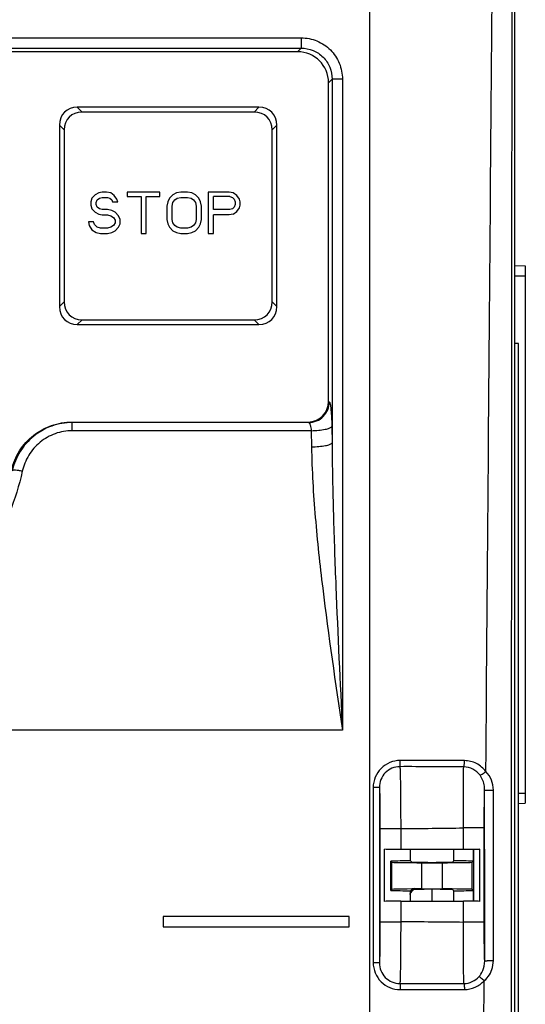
# Model space of a CAD drawing. Header units: millimetres. Extents: x 0 to 700, y 0 to 600.
# Tile 26 of 45: x 288 to 313, y 289 to 336. Entities that reach past the tile are written whole.
import ezdxf

# ---------------------------------------------------------------- set-up
doc = ezdxf.new("R2010")
doc.units = ezdxf.units.MM
doc.header["$LTSCALE"] = 39.111111
doc.layers.get('0').update_dxf_attribs({"linetype": 'CONTINUOUS'})
doc.layers.add('002_AXIS', color=7, linetype='CONTINUOUS')
doc.layers.add('7_ALL_FEATURES', color=7, linetype='CONTINUOUS')

msp = doc.modelspace()

# ---------------------------------------------------------------- linework, layer by layer
at = {"color": 7, "linetype": 'CONTINUOUS'}
for p, q in [((312.005, 248.56), (312.005, 376.06)), ((301.511, 334.891), (250.499, 334.891)), ((299.639, 332.21), (290.871, 332.21)), ((299.408, 331.979), (291.102, 331.979)), ((290.005, 331.344), (290.005, 322.576)), ((300.505, 322.576), (300.505, 331.344)), ((290.236, 331.113), (290.236, 322.807)), ((300.274, 322.807), (300.274, 331.113)), ((291.738, 327.982), (291.572, 327.812)), ((291.905, 328.067), (291.738, 327.982)), ((292.072, 328.11), (291.905, 328.067)), ((292.28, 328.11), (292.072, 328.11)), ((292.488, 328.067), (292.28, 328.11)), ((292.655, 327.939), (292.488, 328.067)), ((292.78, 327.769), (292.655, 327.939)), ((293.28, 328.11), (293.28, 327.897)), ((294.863, 328.11), (293.28, 328.11)), ((294.863, 327.897), (294.863, 328.11)), ((295.488, 327.982), (295.322, 327.812)), ((295.655, 328.067), (295.488, 327.982)), ((295.863, 328.11), (295.655, 328.067)), ((296.197, 328.11), (295.863, 328.11)), ((296.405, 328.067), (296.197, 328.11)), ((296.572, 327.982), (296.405, 328.067)), ((296.738, 327.812), (296.572, 327.982)), ((297.197, 328.11), (297.197, 326.11)), ((298.197, 328.11), (297.197, 328.11)), ((298.405, 328.067), (298.197, 328.11)), ((298.572, 327.939), (298.405, 328.067)), ((298.697, 327.769), (298.572, 327.939)), ((291.572, 327.812), (291.53, 327.642)), ((291.53, 327.642), (291.53, 327.471)), ((291.53, 327.471), (291.572, 327.301)), ((291.78, 327.599), (291.822, 327.727)), ((291.78, 327.514), (291.78, 327.599)), ((291.822, 327.386), (291.78, 327.514)), ((291.822, 327.727), (291.947, 327.812)), ((291.947, 327.812), (292.072, 327.854)), ((292.072, 327.854), (292.322, 327.854)), ((292.322, 327.854), (292.447, 327.812)), ((292.447, 327.812), (292.53, 327.727)), ((292.53, 327.727), (292.572, 327.642)), ((292.572, 327.642), (292.822, 327.642)), ((292.822, 327.642), (292.78, 327.769)), ((293.28, 327.897), (293.947, 327.897)), ((293.947, 327.897), (293.947, 326.11)), ((294.197, 326.11), (294.197, 327.897)), ((294.197, 327.897), (294.863, 327.897)), ((295.238, 327.642), (295.197, 327.429)), ((295.322, 327.812), (295.238, 327.642)), ((295.447, 327.429), (295.488, 327.599)), ((295.488, 327.599), (295.572, 327.727)), ((295.572, 327.727), (295.697, 327.812)), ((295.697, 327.812), (295.863, 327.854)), ((295.863, 327.854), (296.197, 327.854)), ((296.197, 327.854), (296.363, 327.812)), ((296.363, 327.812), (296.488, 327.727)), ((296.488, 327.727), (296.572, 327.599)), ((296.572, 327.599), (296.613, 327.429)), ((296.822, 327.642), (296.738, 327.812)), ((296.863, 327.429), (296.822, 327.642)), ((297.447, 327.259), (297.447, 327.897)), ((298.238, 327.897), (297.447, 327.897)), ((298.238, 327.897), (298.363, 327.854)), ((298.363, 327.854), (298.447, 327.769)), ((298.447, 327.769), (298.488, 327.642)), ((298.488, 327.514), (298.447, 327.386)), ((298.488, 327.642), (298.488, 327.514)), ((298.738, 327.642), (298.697, 327.769)), ((298.697, 327.344), (298.738, 327.471)), ((298.738, 327.471), (298.738, 327.642)), ((291.572, 327.301), (291.738, 327.131)), ((291.738, 327.131), (291.905, 327.046)), ((291.947, 327.301), (291.822, 327.386)), ((291.905, 327.046), (292.072, 327.003)), ((292.072, 327.259), (291.947, 327.301)), ((292.322, 327.259), (292.072, 327.259)), ((292.072, 327.003), (292.322, 327.003)), ((292.53, 327.216), (292.322, 327.259)), ((292.322, 327.003), (292.488, 326.961)), ((292.488, 326.961), (292.613, 326.876)), ((292.697, 327.131), (292.53, 327.216)), ((292.863, 326.961), (292.697, 327.131)), ((292.947, 326.79), (292.863, 326.961)), ((295.197, 327.429), (295.197, 326.79)), ((295.447, 326.79), (295.447, 327.429)), ((296.613, 327.429), (296.613, 326.79)), ((296.863, 326.79), (296.863, 327.429)), ((298.238, 327.259), (297.447, 327.259)), ((297.447, 326.11), (297.447, 327.003)), ((298.197, 327.003), (297.447, 327.003)), ((298.405, 327.046), (298.197, 327.003)), ((298.363, 327.301), (298.238, 327.259)), ((298.447, 327.386), (298.363, 327.301)), ((298.405, 327.046), (298.572, 327.173)), ((298.572, 327.173), (298.697, 327.344)), ((291.405, 326.663), (291.447, 326.493)), ((291.655, 326.663), (291.405, 326.663)), ((291.447, 326.493), (291.572, 326.28)), ((291.697, 326.535), (291.655, 326.663)), ((291.822, 326.407), (291.697, 326.535)), ((292.613, 326.493), (292.488, 326.407)), ((292.613, 326.876), (292.697, 326.748)), ((292.697, 326.62), (292.613, 326.493)), ((292.697, 326.748), (292.697, 326.62)), ((292.863, 326.407), (292.947, 326.578)), ((292.947, 326.578), (292.947, 326.79)), ((295.197, 326.79), (295.238, 326.578)), ((295.238, 326.578), (295.322, 326.407)), ((295.488, 326.62), (295.447, 326.79)), ((295.572, 326.493), (295.488, 326.62)), ((295.697, 326.407), (295.572, 326.493)), ((296.488, 326.493), (296.363, 326.407)), ((296.572, 326.62), (296.488, 326.493)), ((296.613, 326.79), (296.572, 326.62)), ((296.738, 326.407), (296.822, 326.578)), ((296.822, 326.578), (296.863, 326.79)), ((291.572, 326.28), (291.78, 326.152)), ((291.78, 326.152), (291.988, 326.11)), ((291.988, 326.365), (291.822, 326.407)), ((292.322, 326.365), (291.988, 326.365)), ((291.988, 326.11), (292.322, 326.11)), ((292.488, 326.407), (292.322, 326.365)), ((292.322, 326.11), (292.53, 326.152)), ((292.53, 326.152), (292.697, 326.237)), ((292.697, 326.237), (292.863, 326.407)), ((293.947, 326.11), (294.197, 326.11)), ((295.322, 326.407), (295.488, 326.237)), ((295.488, 326.237), (295.655, 326.152)), ((295.655, 326.152), (295.863, 326.11)), ((295.863, 326.365), (295.697, 326.407)), ((296.197, 326.365), (295.863, 326.365)), ((295.863, 326.11), (296.197, 326.11)), ((296.363, 326.407), (296.197, 326.365)), ((296.197, 326.11), (296.405, 326.152)), ((296.405, 326.152), (296.572, 326.237)), ((296.572, 326.237), (296.738, 326.407)), ((297.197, 326.11), (297.447, 326.11)), ((312.005, 324.56), (312.505, 324.551)), ((312.505, 324.551), (312.505, 298.568)), ((312.005, 324.06), (312.505, 324.068)), ((291.102, 321.941), (299.408, 321.941)), ((290.871, 321.71), (299.639, 321.71)), ((312.18, 320.791), (312.005, 320.791)), ((312.18, 261.791), (312.18, 320.791)), ((312.18, 299.057), (312.505, 299.051)), ((312.18, 298.563), (312.505, 298.568)), ((305.705, 293.826), (305.705, 296.356)), ((306.488, 296.349), (309.522, 296.349)), ((306.956, 295.778), (306.956, 296.339)), ((309.054, 295.778), (309.054, 296.339)), ((309.999, 295.775), (309.999, 296.339)), ((310.005, 296.339), (310.005, 293.839)), ((310.208, 296.339), (310.159, 296.339)), ((310.305, 296.339), (310.208, 296.339)), ((310.305, 293.826), (310.305, 296.356)), ((306.005, 295.773), (306.065, 295.713)), ((306.005, 294.346), (306.005, 295.773)), ((306.065, 294.406), (306.065, 295.713)), ((306.956, 295.778), (307.005, 295.729)), ((307.505, 295.694), (308.505, 295.694)), ((309.054, 295.778), (309.005, 295.729)), ((309.999, 295.775), (309.938, 295.713)), ((309.938, 294.406), (309.938, 295.713)), ((306.005, 294.346), (306.065, 294.406)), ((306.956, 294.341), (307.005, 294.39)), ((306.956, 293.839), (306.956, 294.341)), ((307.505, 294.425), (308.505, 294.425)), ((309.054, 294.341), (309.005, 294.39)), ((309.054, 293.839), (309.054, 294.341)), ((309.999, 294.345), (309.938, 294.406)), ((309.999, 293.839), (309.999, 294.345)), ((306.488, 293.832), (309.522, 293.832)), ((304, 293.092), (295.01, 293.092)), ((295.01, 293.092), (295.01, 292.602)), ((304, 292.602), (304, 293.092)), ((295.01, 292.602), (304, 292.602))]:
    msp.add_line(p, q, dxfattribs=at)
at = {"color": 9, "linetype": 'CONTINUOUS'}
for p, q in [((305.005, 263.128), (305.005, 347.467)), ((290.871, 332.21), (291.102, 331.979)), ((299.639, 332.21), (299.408, 331.979)), ((290.005, 331.344), (290.236, 331.113)), ((300.505, 331.344), (300.274, 331.113)), ((290.005, 322.576), (290.236, 322.807)), ((300.274, 322.807), (300.505, 322.576)), ((290.871, 321.71), (291.102, 321.941)), ((299.408, 321.941), (299.639, 321.71)), ((290.611, 316.992), (290.629, 316.97)), ((290.629, 316.575), (290.629, 316.97)), ((305.488, 297.348), (305.488, 292.837)), ((306.487, 297.346), (306.488, 296.349)), ((309.522, 296.349), (309.522, 297.377)), ((310.522, 292.814), (310.522, 297.379)), ((307.505, 294.425), (307.505, 295.694)), ((308.505, 294.425), (308.505, 295.694)), ((306.488, 293.832), (306.488, 292.835)), ((309.522, 292.812), (309.522, 293.832)), ((311.818, 263.576), (311.837, 293.494))]:
    msp.add_line(p, q, dxfattribs=at)
at = {"color": 7, "linetype": 'CONTINUOUS'}
msp.add_arc((307.605, 293.76), 0.8, 121.8989, 149.9856, dxfattribs=at)
at = {"color": 9, "linetype": 'CONTINUOUS'}
msp.add_arc((304.958, -98.466), 391.304, 89.33166, 89.77603, dxfattribs=at)
at = {"color": 7, "linetype": 'CONTINUOUS'}
for centre, major_axis, ratio, start_param, end_param in [((301.499, 333.386), (1.069, 1.069), 0.992433, -0.781467, 0.781733), ((291.16, 331.055), (0.913, -0.913), 0.774597, 2.482535, 3.800651), ((299.35, 331.055), (0.913, 0.913), 0.774597, -0.659058, 0.659058), ((291.391, 330.824), (0.913, -0.913), 0.774597, 2.482535, 3.800651), ((299.119, 330.824), (-0.913, -0.913), 0.774597, 2.482535, 3.800651), ((291.391, 323.095), (0.913, 0.913), 0.774597, 2.482535, 3.800651), ((299.119, 323.095), (0.913, -0.913), 0.774597, -0.659058, 0.659058), ((291.16, 322.864), (0.913, 0.913), 0.774597, -3.800651, -2.482535), ((299.35, 322.864), (0.913, -0.913), 0.774597, -0.659058, 0.659058), ((306.488, 296.369), (1, 0), 0.019464, -2.469784, -1.570796), ((309.522, 296.369), (1, 0), 0.019464, -1.570796, -0.671809), ((307.313, 295.726), (3, 0), 0.017455, 1.689977, 2.02196), ((307.505, 295.721), (1.5, 0), 0.017455, -2.858577, -1.570796), ((308.005, 295.729), (1, 0), 0.017455, -3.124139, -0.017453), ((308.505, 295.721), (1.5, 0), 0.017455, -1.570796, -0.300214), ((308.897, 295.726), (3, 0), 0.017455, 1.194431, 1.518441), ((307.313, 294.393), (3, 0), 0.017455, -2.02196, -1.689977), ((307.505, 294.399), (1.5, 0), 0.017455, 1.570796, 2.858577), ((308.005, 294.39), (1, 0), 0.017455, 0.017453, 3.124139), ((308.505, 294.399), (1.5, 0), 0.017455, 0.300214, 1.570796), ((308.897, 294.393), (3, 0), 0.017455, -1.518441, -1.194431), ((306.488, 293.816), (1, 0), 0.015446, 1.570796, 2.469784), ((309.522, 293.816), (1, 0), 0.015446, 0.671809, 1.570796)]:
    msp.add_ellipse(centre, major_axis=major_axis, ratio=ratio, start_param=start_param, end_param=end_param, dxfattribs=at)
msp.add_open_spline([(287.693, 314.674), (287.769, 314.999), (288.031, 315.628), (288.713, 316.386), (289.605, 316.878), (290.278, 316.992), (290.611, 316.992)], degree=3, knots=[0, 0, 0, 0, 0.250012, 0.5, 0.749988, 1, 1, 1, 1], dxfattribs=at)
at = {"color": 9, "linetype": 'CONTINUOUS'}
for points, knots in [([(290.629, 316.97), (290.294, 316.97), (289.62, 316.855), (288.731, 316.355), (288.059, 315.593), (287.802, 314.964), (287.728, 314.64)], [0, 0, 0, 0, 0.251006, 0.501355, 0.750898, 1, 1, 1, 1]), ([(290.629, 316.575), (290.348, 316.575), (289.784, 316.477), (289.042, 316.054), (288.486, 315.412), (288.275, 314.886), (288.214, 314.616)], [0, 0, 0, 0, 0.251615, 0.502231, 0.751528, 1, 1, 1, 1]), ([(288.214, 314.616), (288.062, 313.936), (287.643, 312.594), (286.685, 310.713), (285.422, 309.011), (283.888, 307.543), (282.125, 306.352), (279.547, 305.185), (276.005, 304.574), (272.464, 305.185), (269.885, 306.352), (268.122, 307.542), (266.588, 309.011), (265.325, 310.712), (264.367, 312.594), (263.948, 313.935), (263.795, 314.616)], [0, 0, 0, 0, 0.061963, 0.124253, 0.186768, 0.249419, 0.312142, 0.374899, 0.499991, 0.625083, 0.68784, 0.750564, 0.813215, 0.875729, 0.938024, 1, 1, 1, 1]), ([(288.214, 314.616), (288.156, 314.629), (288.047, 314.649), (287.901, 314.665), (287.801, 314.666), (287.749, 314.656), (287.732, 314.646), (287.728, 314.64)], [0, 0, 0, 0, 0.361594, 0.671717, 0.889933, 0.957845, 1, 1, 1, 1]), ([(305.488, 297.348), (305.495, 297.347), (305.522, 297.348), (305.58, 297.346), (305.673, 297.347), (305.853, 297.346), (306.128, 297.346), (306.361, 297.346), (306.487, 297.346)], [0, 0, 0, 0, 0.022183, 0.081025, 0.174538, 0.298924, 0.621249, 1, 1, 1, 1]), ([(310.522, 297.379), (310.515, 297.378), (310.488, 297.379), (310.43, 297.378), (310.337, 297.378), (310.157, 297.377), (309.882, 297.377), (309.649, 297.377), (309.522, 297.377)], [0, 0, 0, 0, 0.022186, 0.081029, 0.174542, 0.298927, 0.621251, 1, 1, 1, 1]), ([(305.488, 292.837), (305.495, 292.836), (305.522, 292.837), (305.58, 292.836), (305.673, 292.836), (305.853, 292.835), (306.128, 292.835), (306.361, 292.835), (306.488, 292.835)], [0, 0, 0, 0, 0.022197, 0.08105, 0.174568, 0.298956, 0.621272, 1, 1, 1, 1]), ([(310.522, 292.814), (310.515, 292.813), (310.488, 292.814), (310.43, 292.812), (310.337, 292.813), (310.157, 292.812), (309.882, 292.812), (309.648, 292.812), (309.522, 292.812)], [0, 0, 0, 0, 0.022198, 0.08105, 0.174569, 0.298957, 0.621273, 1, 1, 1, 1])]:
    msp.add_open_spline(points, degree=3, knots=knots, dxfattribs=at)
msp.add_open_spline([(306.487, 297.346), (307.499, 297.351), (308.511, 297.357), (309.522, 297.377)], degree=3, dxfattribs=at)
at = {"layer": '002_AXIS', "color": 7, "linetype": 'CONTINUOUS'}
msp.add_line((308.005, 293.839), (308.005, 294.407), dxfattribs=at)
at = {"layer": '7_ALL_FEATURES', "color": 9, "linetype": 'CONTINUOUS'}
for p, q in [((250.329, 335.564), (301.681, 335.564)), ((301.681, 335.564), (301.681, 335.065)), ((250.329, 335.065), (301.681, 335.065)), ((301.681, 335.065), (301.511, 334.891)), ((303.175, 333.571), (303.005, 333.397)), ((303.175, 333.571), (303.175, 315.99)), ((303.673, 333.572), (303.673, 302.096)), ((303.005, 317.988), (303.039, 317.969)), ((302.043, 316.97), (290.629, 316.97)), ((302.006, 316.992), (302.043, 316.97)), ((302.165, 316.575), (290.629, 316.575)), ((302.165, 316.575), (302.179, 315.793)), ((303.161, 316.783), (303.175, 315.99)), ((303.673, 302.096), (248.337, 302.096)), ((305.159, 299.332), (305.159, 290.861)), ((305.458, 299.331), (305.458, 290.86)), ((310.544, 293.51), (310.542, 299.198)), ((310.97, 293.514), (310.967, 299.202)), ((310.544, 290.956), (310.544, 293.51)), ((310.971, 290.959), (310.97, 293.514)), ((310.517, 290.689), (310.544, 290.956)), ((310.925, 290.626), (310.971, 290.959)), ((310.323, 263.634), (310.523, 289.99))]:
    msp.add_line(p, q, dxfattribs=at)
at = {"layer": '7_ALL_FEATURES', "color": 7, "linetype": 'CONTINUOUS'}
for p, q in [((303.005, 317.988), (303.005, 333.397)), ((290.611, 316.992), (302.006, 316.992))]:
    msp.add_line(p, q, dxfattribs=at)
at = {"layer": '7_ALL_FEATURES', "color": 9, "linetype": 'CONTINUOUS'}
for centre, radius, start, end in [((306.864, -196.279), 496.615, 89.69232, 90.04785), ((306.898, -97.652), 398.287, 89.61595, 90.0626), ((308.028, 960.349), 670.496, 269.865096, 270.129186), ((307.308, 766.509), 476.952, 269.89799, 270.27115)]:
    msp.add_arc(centre, radius, start, end, dxfattribs=at)
at = {"layer": '7_ALL_FEATURES', "color": 7, "linetype": 'CONTINUOUS'}
msp.add_ellipse((302.001, 317.993), major_axis=(0.862, -0.516), ratio=0.994839, start_param=-1.028984, end_param=0.537251, dxfattribs=at)
at = {"layer": '7_ALL_FEATURES', "color": 9, "linetype": 'CONTINUOUS'}
for points in [[(310.602, 300.103), (310.759, 319.881), (310.921, 339.659), (311.07, 359.437)], [(311.837, 293.494), (311.852, 315.487), (311.868, 337.479), (311.885, 359.472)]]:
    msp.add_open_spline(points, degree=3, dxfattribs=at)
for points, knots in [([(301.681, 335.564), (301.94, 335.564), (302.464, 335.461), (303.127, 335.019), (303.57, 334.355), (303.673, 333.831), (303.673, 333.572)], [0, 0, 0, 0, 0.249949, 0.499979, 0.750023, 1, 1, 1, 1]), ([(301.681, 335.065), (301.875, 335.066), (302.269, 334.99), (302.767, 334.658), (303.099, 334.159), (303.175, 333.766), (303.175, 333.571)], [0, 0, 0, 0, 0.249923, 0.49997, 0.750035, 1, 1, 1, 1]), ([(303.673, 333.572), (303.56, 333.572), (303.394, 333.571), (303.228, 333.572), (303.175, 333.571)], [0, 0, 0, 0, 0.678169, 1, 1, 1, 1]), ([(302.043, 316.97), (302.172, 316.971), (302.434, 317.024), (302.764, 317.246), (302.986, 317.577), (303.039, 317.839), (303.039, 317.969)], [0, 0, 0, 0, 0.24956, 0.499586, 0.749855, 1, 1, 1, 1]), ([(303.039, 317.969), (303.05, 317.962), (303.066, 317.924), (303.085, 317.854), (303.103, 317.745), (303.119, 317.603), (303.134, 317.431), (303.151, 317.154), (303.158, 316.935), (303.161, 316.783)], [0, 0, 0, 0, 0.032246, 0.09424, 0.186321, 0.306638, 0.452173, 0.619244, 1, 1, 1, 1]), ([(302.043, 316.97), (302.06, 316.967), (302.096, 316.926), (302.144, 316.795), (302.159, 316.669), (302.165, 316.575)], [0, 0, 0, 0, 0.125417, 0.338185, 1, 1, 1, 1]), ([(302.165, 316.575), (302.286, 316.577), (302.513, 316.589), (302.813, 316.631), (303.017, 316.682), (303.122, 316.736), (303.154, 316.767), (303.161, 316.783)], [0, 0, 0, 0, 0.35035, 0.655717, 0.8781, 0.951173, 1, 1, 1, 1]), ([(302.179, 315.793), (302.3, 315.795), (302.527, 315.806), (302.827, 315.846), (303.03, 315.894), (303.136, 315.945), (303.168, 315.975), (303.175, 315.99)], [0, 0, 0, 0, 0.351585, 0.657747, 0.880039, 0.952471, 1, 1, 1, 1]), ([(302.179, 315.793), (302.199, 314.654), (302.337, 312.37), (302.83, 307.801), (303.337, 304.381), (303.673, 302.096)], [0, 0, 0, 0, 0.247822, 0.497521, 1, 1, 1, 1]), ([(303.175, 315.99), (303.182, 314.832), (303.228, 312.517), (303.392, 307.885), (303.561, 304.412), (303.673, 302.096)], [0, 0, 0, 0, 0.249746, 0.499709, 1, 1, 1, 1]), ([(306.463, 300.635), (306.293, 300.634), (305.95, 300.567), (305.517, 300.277), (305.226, 299.844), (305.159, 299.501), (305.159, 299.332)], [0, 0, 0, 0, 0.250157, 0.500202, 0.750144, 1, 1, 1, 1]), ([(306.449, 300.335), (306.319, 300.335), (306.057, 300.282), (305.727, 300.057), (305.508, 299.723), (305.458, 299.461), (305.458, 299.331)], [0, 0, 0, 0, 0.250084, 0.50016, 0.750152, 1, 1, 1, 1]), ([(306.449, 300.335), (306.453, 300.3), (306.459, 300.197), (306.465, 299.995), (306.47, 299.705), (306.478, 299.171), (306.484, 298.376), (306.487, 297.705), (306.487, 297.346)], [0, 0, 0, 0, 0.035718, 0.103773, 0.201906, 0.32683, 0.639474, 1, 1, 1, 1]), ([(306.451, 300.335), (306.455, 300.345), (306.455, 300.379), (306.461, 300.442), (306.462, 300.532), (306.463, 300.599), (306.463, 300.635)], [0, 0, 0, 0, 0.104825, 0.327778, 0.640532, 1, 1, 1, 1]), ([(309.522, 297.377), (309.52, 297.715), (309.518, 298.353), (309.516, 299.214), (309.521, 299.859), (309.524, 300.206), (309.531, 300.328)], [0, 0, 0, 0, 0.344103, 0.647842, 0.875417, 1, 1, 1, 1]), ([(309.531, 300.328), (309.539, 300.339), (309.548, 300.375), (309.559, 300.44), (309.565, 300.528), (309.567, 300.592), (309.568, 300.626)], [0, 0, 0, 0, 0.131622, 0.359716, 0.661098, 1, 1, 1, 1]), ([(310.319, 299.917), (310.228, 300.039), (309.991, 300.247), (309.683, 300.326), (309.531, 300.328)], [0, 0, 0, 0, 0.500543, 1, 1, 1, 1]), ([(310.602, 300.103), (310.481, 300.261), (310.167, 300.527), (309.765, 300.625), (309.568, 300.626)], [0, 0, 0, 0, 0.500925, 1, 1, 1, 1]), ([(310.319, 299.917), (310.333, 299.919), (310.369, 299.94), (310.433, 299.979), (310.514, 300.037), (310.572, 300.08), (310.602, 300.103)], [0, 0, 0, 0, 0.127438, 0.359695, 0.665512, 1, 1, 1, 1]), ([(310.542, 299.198), (310.542, 299.262), (310.525, 299.515), (310.432, 299.765), (310.319, 299.917)], [0, 0, 0, 0, 0.253488, 1, 1, 1, 1]), ([(310.967, 299.202), (310.967, 299.368), (310.901, 299.701), (310.716, 299.984), (310.602, 300.103)], [0, 0, 0, 0, 0.501517, 1, 1, 1, 1]), ([(305.458, 299.331), (305.45, 299.332), (305.42, 299.331), (305.358, 299.332), (305.267, 299.332), (305.197, 299.332), (305.159, 299.332)], [0, 0, 0, 0, 0.081149, 0.298633, 0.621438, 1, 1, 1, 1]), ([(305.458, 299.331), (305.461, 299.304), (305.465, 299.229), (305.474, 299.006), (305.481, 298.606), (305.487, 298.019), (305.488, 297.581), (305.488, 297.348)], [0, 0, 0, 0, 0.041281, 0.113078, 0.338158, 0.646826, 1, 1, 1, 1]), ([(310.522, 297.379), (310.522, 297.739), (310.525, 298.345), (310.533, 298.951), (310.542, 299.198)], [0, 0, 0, 0, 0.59315, 1, 1, 1, 1]), ([(310.542, 299.198), (310.545, 299.2), (310.56, 299.197), (310.586, 299.201), (310.63, 299.201), (310.686, 299.202), (310.751, 299.202), (310.846, 299.203), (310.919, 299.202), (310.967, 299.202)], [0, 0, 0, 0, 0.024813, 0.090977, 0.194924, 0.329859, 0.487807, 0.659283, 1, 1, 1, 1]), ([(305.488, 292.837), (305.488, 292.604), (305.486, 292.167), (305.482, 291.647), (305.475, 291.295), (305.471, 291.1), (305.465, 290.961), (305.461, 290.887), (305.458, 290.86)], [0, 0, 0, 0, 0.354163, 0.663173, 0.788154, 0.88791, 0.959286, 1, 1, 1, 1]), ([(306.487, 292.835), (306.487, 292.475), (306.484, 291.804), (306.478, 291.009), (306.47, 290.477), (306.465, 290.189), (306.46, 289.991), (306.453, 289.89), (306.449, 289.855)], [0, 0, 0, 0, 0.362137, 0.675448, 0.800266, 0.897978, 0.9653, 1, 1, 1, 1]), ([(309.539, 289.855), (309.532, 289.97), (309.528, 290.309), (309.521, 290.949), (309.52, 291.819), (309.521, 292.467), (309.522, 292.812)], [0, 0, 0, 0, 0.117194, 0.343064, 0.649889, 1, 1, 1, 1]), ([(310.544, 290.956), (310.533, 291.2), (310.526, 291.819), (310.522, 292.439), (310.522, 292.814)], [0, 0, 0, 0, 0.394899, 1, 1, 1, 1]), ([(305.159, 290.861), (305.159, 290.692), (305.226, 290.35), (305.515, 289.916), (305.947, 289.626), (306.29, 289.558), (306.459, 289.558)], [0, 0, 0, 0, 0.249832, 0.499752, 0.749793, 1, 1, 1, 1]), ([(305.458, 290.86), (305.45, 290.861), (305.42, 290.86), (305.358, 290.861), (305.266, 290.861), (305.197, 290.861), (305.159, 290.861)], [0, 0, 0, 0, 0.081167, 0.298694, 0.621515, 1, 1, 1, 1]), ([(305.458, 290.86), (305.458, 290.731), (305.508, 290.468), (305.726, 290.134), (306.056, 289.909), (306.319, 289.856), (306.449, 289.855)], [0, 0, 0, 0, 0.249786, 0.499738, 0.749816, 1, 1, 1, 1]), ([(310.544, 290.956), (310.547, 290.958), (310.562, 290.955), (310.588, 290.959), (310.632, 290.958), (310.688, 290.959), (310.754, 290.96), (310.85, 290.96), (310.922, 290.96), (310.971, 290.959)], [0, 0, 0, 0, 0.024861, 0.091166, 0.195313, 0.330447, 0.488527, 0.659995, 1, 1, 1, 1]), ([(310.27, 290.188), (310.301, 290.224), (310.416, 290.373), (310.487, 290.552), (310.517, 290.689)], [0, 0, 0, 0, 0.252467, 1, 1, 1, 1]), ([(310.523, 289.99), (310.618, 290.074), (310.786, 290.269), (310.891, 290.504), (310.925, 290.626)], [0, 0, 0, 0, 0.500445, 1, 1, 1, 1]), ([(306.451, 289.855), (306.454, 289.846), (306.454, 289.813), (306.458, 289.75), (306.459, 289.661), (306.459, 289.594), (306.459, 289.558)], [0, 0, 0, 0, 0.102547, 0.324895, 0.638498, 1, 1, 1, 1]), ([(309.539, 289.855), (309.676, 289.856), (309.952, 289.918), (310.179, 290.087), (310.27, 290.188)], [0, 0, 0, 0, 0.500357, 1, 1, 1, 1]), ([(309.539, 289.855), (309.545, 289.845), (309.551, 289.81), (309.559, 289.747), (309.564, 289.661), (309.565, 289.596), (309.565, 289.562)], [0, 0, 0, 0, 0.121302, 0.346961, 0.652385, 1, 1, 1, 1]), ([(309.565, 289.562), (309.744, 289.563), (310.105, 289.641), (310.402, 289.858), (310.523, 289.99)], [0, 0, 0, 0, 0.49988, 1, 1, 1, 1]), ([(310.27, 290.188), (310.282, 290.186), (310.314, 290.163), (310.371, 290.123), (310.444, 290.062), (310.496, 290.015), (310.523, 289.99)], [0, 0, 0, 0, 0.121613, 0.350385, 0.657467, 1, 1, 1, 1])]:
    msp.add_open_spline(points, degree=3, knots=knots, dxfattribs=at)

doc.saveas('drawing.dxf')
